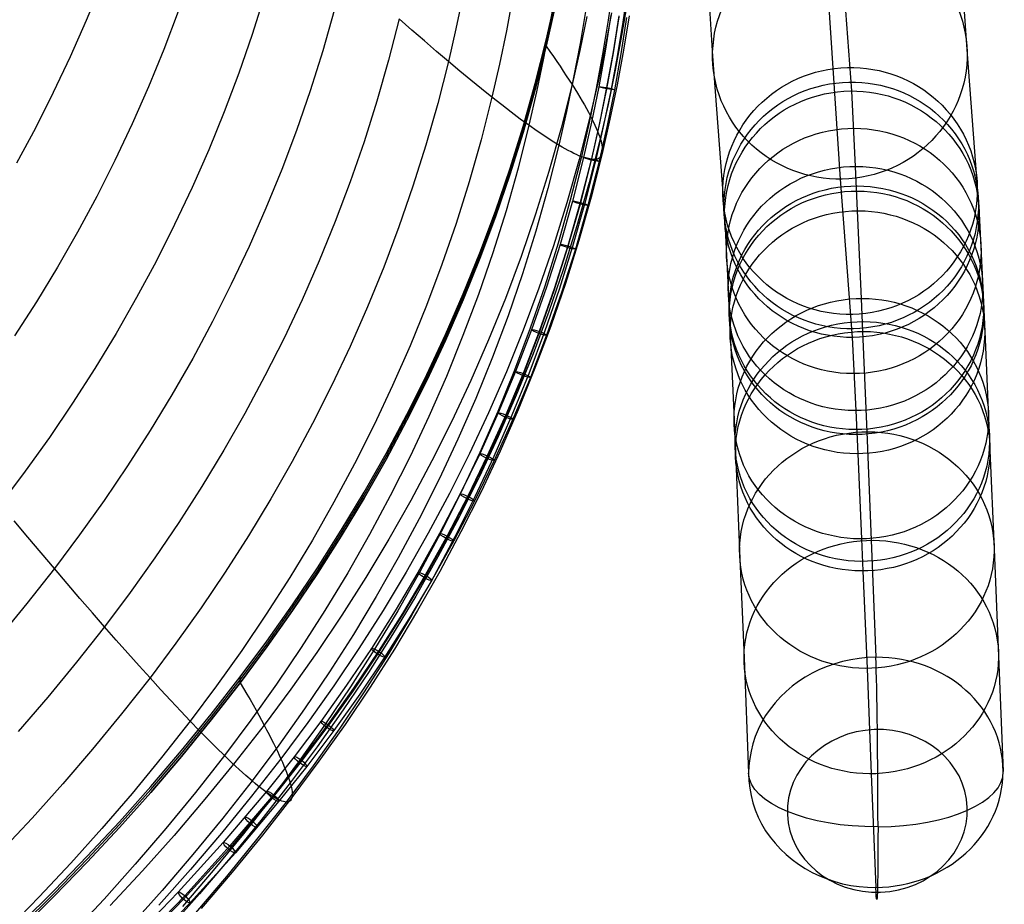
# Model space of a CAD drawing. Extents: x -260 to 296, y -277 to 294.
# Tile 20 of 241: x 234 to 296, y -201 to -145. Entities that reach past the tile are written whole.
import ezdxf

# ---------------------------------------------------------------- set-up
doc = ezdxf.new("R2010")
doc.units = 0
doc.layers.add('PREDEFINITO', color=7, linetype='CONTINUOUS')

msp = doc.modelspace()

# ---------------------------------------------------------------- linework, layer by layer
at = {"layer": 'PREDEFINITO'}
for p, q in [((276.262, -132.104, 222.799), (277.288, -147.539, 151.979)), ((292.261, -132.01, 222.971), (293.285, -147.429, 152.226)), ((285.261, -139.695, 150.278), (286.013, -149.736, 109.155)), ((284.291, -139.899, 224.467), (285.312, -155.273, 153.927)), ((238.864, -142.994, 469.006), (237.92, -145.303, 469.359)), ((267.416, -143.44, 443.718), (267.061, -145.559, 443.958)), ((271.05, -143.127, 433.94), (270.731, -145.281, 434.147)), ((271.969, -143.251, 429.014), (271.648, -145.414, 429.202)), ((249.136, -143.709, 463.988), (248.356, -146.18, 464.35)), ((261.58, -143.76, 452.847), (261.151, -145.824, 453.113)), ((264.719, -143.861, 448.432), (264.327, -145.954, 448.686)), ((271.932, -144.094, 419.425), (271.57, -146.26, 419.573)), ((243.689, -144.75, 466.934), (242.792, -147.128, 467.292)), ((253.511, -144.678, 460.833), (252.788, -147.215, 461.193)), ((266.829, -146.552, 415.886), (267.312, -144.423, 415.798)), ((266.829, -146.737, 411.39), (267.312, -144.609, 411.302)), ((267.312, -144.794, 406.806), (266.829, -146.923, 406.894)), ((266.829, -146.923, 406.651), (267.312, -144.794, 406.563)), ((269.313, -144.619, 439.014), (268.955, -146.756, 439.238)), ((237.92, -145.303, 469.359), (236.914, -147.585, 469.709)), ((257.578, -145.199, 457.16), (256.916, -147.799, 457.513)), ((258.385, -145.909, 456.256), (257.578, -145.199, 457.16)), ((269.386, -145.052, 410.577), (268.943, -147.197, 410.685)), ((270.731, -145.281, 434.147), (270.371, -147.432, 434.354)), ((270.932, -144.825, 414.89), (270.53, -146.983, 415.018)), ((270.896, -144.975, 431.23), (270.538, -147.226, 431.362)), ((271.388, -145.075, 430.733), (271.028, -147.34, 430.865)), ((271.393, -145.021, 431.731), (271.034, -147.279, 431.863)), ((271.648, -145.414, 429.202), (271.287, -147.574, 429.39)), ((271.885, -145.121, 431.233), (271.524, -147.393, 431.366)), ((272.051, -145.016, 424.266), (271.689, -147.181, 424.434)), ((259.171, -146.595, 455.324), (258.385, -145.909, 456.256)), ((261.151, -145.824, 453.113), (260.679, -147.885, 453.379)), ((264.327, -145.954, 448.686), (263.893, -148.044, 448.94)), ((267.061, -145.559, 443.958), (266.665, -147.674, 444.198)), ((248.356, -146.18, 464.35), (247.51, -148.625, 464.709)), ((259.936, -147.253, 454.365), (259.171, -146.595, 455.324)), ((266.141, -149.274, 415.999), (266.829, -146.552, 415.886)), ((266.829, -146.923, 406.894), (266.829, -146.552, 415.886)), ((271.57, -146.26, 419.573), (271.167, -148.422, 419.721)), ((242.792, -147.128, 467.292), (241.831, -149.479, 467.646)), ((252.788, -147.215, 461.193), (251.996, -149.727, 461.548)), ((260.679, -147.885, 453.379), (259.936, -147.253, 454.365)), ((266.141, -149.46, 411.502), (266.829, -146.737, 411.39)), ((266.829, -146.923, 406.894), (266.142, -149.646, 407.006)), ((266.142, -149.646, 406.764), (266.829, -146.923, 406.651)), ((266.829, -146.923, 406.651), (267.058, -147.249, 407.148)), ((267.058, -147.249, 407.148), (267.28, -147.569, 407.651)), ((268.943, -147.197, 410.685), (268.456, -149.339, 410.792)), ((268.955, -146.756, 439.238), (268.555, -148.889, 439.462)), ((270.53, -146.983, 415.018), (270.085, -149.137, 415.146)), ((270.538, -147.226, 431.362), (270.134, -149.468, 431.51)), ((271.034, -147.279, 431.863), (270.628, -149.528, 432.012)), ((271.689, -147.181, 424.434), (271.285, -149.343, 424.602)), ((236.914, -147.585, 469.709), (235.847, -149.84, 470.054)), ((256.916, -147.799, 457.513), (256.183, -150.375, 457.862)), ((260.679, -147.885, 453.379), (260.009, -150.521, 453.718)), ((261.399, -148.489, 452.367), (260.679, -147.885, 453.379)), ((266.665, -147.674, 444.198), (266.226, -149.785, 444.437)), ((267.28, -147.569, 407.651), (267.495, -147.881, 408.16)), ((267.495, -147.881, 408.16), (267.702, -148.187, 408.675)), ((270.371, -147.432, 434.354), (269.969, -149.579, 434.56)), ((271.028, -147.34, 430.865), (270.621, -149.596, 431.014)), ((271.287, -147.574, 429.39), (270.884, -149.731, 429.577)), ((271.524, -147.393, 431.366), (271.116, -149.656, 431.516)), ((277.288, -147.539, 151.979), (278.036, -157.533, 111.046)), ((293.285, -147.429, 152.226), (294.034, -157.426, 111.284)), ((262.096, -149.065, 451.332), (261.399, -148.489, 452.367)), ((263.893, -148.044, 448.94), (263.416, -150.13, 449.193)), ((267.702, -148.187, 408.675), (267.902, -148.485, 409.196)), ((267.902, -148.485, 409.196), (268.094, -148.777, 409.722)), ((271.167, -148.422, 419.721), (270.72, -150.58, 419.868)), ((247.51, -148.625, 464.709), (246.598, -151.045, 465.063)), ((262.769, -149.612, 450.273), (262.096, -149.065, 451.332)), ((268.094, -148.777, 409.722), (268.279, -149.062, 410.255)), ((268.555, -148.889, 439.462), (268.114, -151.018, 439.685)), ((268.279, -149.062, 410.255), (268.456, -149.339, 410.792)), ((270.085, -149.137, 415.146), (269.596, -151.287, 415.273)), ((241.831, -149.479, 467.646), (240.807, -151.802, 467.996)), ((251.996, -149.727, 461.548), (251.136, -152.212, 461.9)), ((263.416, -150.13, 449.193), (262.769, -149.612, 450.273)), ((265.38, -151.971, 416.11), (266.141, -149.274, 415.999)), ((265.38, -152.157, 411.614), (266.141, -149.46, 411.502)), ((266.142, -149.646, 407.006), (265.38, -152.343, 407.118)), ((265.38, -152.343, 406.876), (266.142, -149.646, 406.764)), ((268.456, -149.339, 410.792), (267.765, -152.078, 410.93)), ((268.456, -149.339, 410.792), (268.626, -149.609, 411.336)), ((268.626, -149.609, 411.336), (268.788, -149.871, 411.884)), ((269.969, -149.579, 434.56), (269.525, -151.722, 434.765)), ((270.134, -149.468, 431.51), (269.681, -151.699, 431.676)), ((270.621, -149.596, 431.014), (270.165, -151.842, 431.181)), ((270.628, -149.528, 432.012), (270.174, -151.766, 432.178)), ((270.884, -149.731, 429.577), (270.439, -151.884, 429.764)), ((271.116, -149.656, 431.516), (270.659, -151.908, 431.683)), ((271.285, -149.343, 424.602), (270.839, -151.501, 424.77)), ((286.013, -149.736, 109.155), (286.25, -154.473, 92.051)), ((235.847, -149.84, 470.054), (234.722, -152.066, 470.395)), ((256.183, -150.375, 457.862), (255.38, -152.925, 458.208)), ((263.416, -150.13, 449.193), (262.738, -152.798, 449.517)), ((264.038, -150.617, 448.092), (263.416, -150.13, 449.193)), ((266.226, -149.785, 444.437), (265.745, -151.893, 444.676)), ((268.788, -149.871, 411.884), (268.942, -150.126, 412.437)), ((268.942, -150.126, 412.437), (269.089, -150.374, 412.995)), ((269.089, -150.374, 412.995), (269.227, -150.614, 413.558)), ((260.009, -150.521, 453.718), (259.266, -153.133, 454.055)), ((264.634, -151.073, 446.971), (264.038, -150.617, 448.092)), ((269.227, -150.614, 413.558), (269.358, -150.846, 414.125)), ((269.358, -150.846, 414.125), (269.481, -151.07, 414.697)), ((270.72, -150.58, 419.868), (270.231, -152.734, 420.016)), ((246.598, -151.045, 465.063), (245.62, -153.437, 465.414)), ((265.203, -151.499, 445.832), (264.634, -151.073, 446.971)), ((265.745, -151.893, 444.676), (265.203, -151.499, 445.832)), ((268.114, -151.018, 439.685), (267.629, -153.144, 439.908)), ((269.596, -151.287, 415.273), (268.901, -154.038, 415.436)), ((269.481, -151.07, 414.697), (269.596, -151.287, 415.273)), ((269.596, -151.287, 415.273), (269.704, -151.496, 415.853)), ((269.704, -151.496, 415.853), (269.803, -151.697, 416.438)), ((270.839, -151.501, 424.77), (270.349, -153.655, 424.937)), ((234.722, -152.066, 470.395), (233.537, -154.263, 470.731)), ((240.807, -151.802, 467.996), (239.722, -154.098, 468.342)), ((251.136, -152.212, 461.9), (250.21, -154.672, 462.248)), ((264.545, -154.641, 416.22), (265.38, -151.971, 416.11)), ((264.546, -154.827, 411.724), (265.38, -152.157, 411.614)), ((265.745, -151.893, 444.676), (265.061, -154.589, 444.982)), ((266.259, -152.255, 443.505), (265.745, -151.893, 444.676)), ((267.765, -152.078, 410.93), (266.998, -154.792, 411.066)), ((269.525, -151.722, 434.765), (269.038, -153.862, 434.971)), ((269.681, -151.699, 431.676), (269.179, -153.918, 431.86)), ((270.165, -151.842, 431.181), (269.66, -154.075, 431.366)), ((270.174, -151.766, 432.178), (269.671, -153.991, 432.362)), ((269.803, -151.697, 416.438), (269.894, -151.89, 417.025)), ((269.894, -151.89, 417.025), (269.977, -152.075, 417.617)), ((270.439, -151.884, 429.764), (269.949, -154.033, 429.951)), ((269.977, -152.075, 417.617), (270.053, -152.252, 418.212)), ((270.659, -151.908, 431.683), (270.152, -154.149, 431.869)), ((262.738, -152.798, 449.517), (261.988, -155.441, 449.838)), ((265.38, -152.343, 407.118), (264.546, -155.013, 407.228)), ((264.546, -155.013, 406.987), (265.38, -152.343, 406.876)), ((266.745, -152.584, 442.319), (266.259, -152.255, 443.505)), ((267.202, -152.881, 441.119), (266.745, -152.584, 442.319)), ((270.231, -152.734, 420.016), (269.534, -155.49, 420.204)), ((270.053, -152.252, 418.212), (270.12, -152.421, 418.81)), ((270.12, -152.421, 418.81), (270.179, -152.582, 419.412)), ((270.179, -152.582, 419.412), (270.231, -152.734, 420.016)), ((270.231, -152.734, 420.016), (270.274, -152.879, 420.623)), ((245.62, -153.437, 465.414), (244.579, -155.801, 465.761)), ((255.38, -152.925, 458.208), (254.508, -155.448, 458.55)), ((259.266, -153.133, 454.055), (258.453, -155.718, 454.388)), ((267.629, -153.144, 439.908), (266.94, -155.863, 440.193)), ((267.629, -153.144, 439.908), (267.202, -152.881, 441.119)), ((267.832, -153.263, 439.298), (267.629, -153.144, 439.908)), ((268.027, -153.374, 438.686), (267.832, -153.263, 439.298)), ((268.214, -153.477, 438.072), (268.027, -153.374, 438.686)), ((268.394, -153.571, 437.455), (268.214, -153.477, 438.072)), ((270.274, -152.879, 420.623), (270.309, -153.015, 421.233)), ((270.309, -153.015, 421.233), (270.336, -153.142, 421.845)), ((270.336, -153.142, 421.845), (270.354, -153.262, 422.46)), ((270.354, -153.262, 422.46), (270.365, -153.373, 423.076)), ((270.368, -153.475, 423.695), (270.362, -153.569, 424.315)), ((270.365, -153.373, 423.076), (270.368, -153.475, 423.695)), ((239.722, -154.098, 468.342), (238.576, -156.365, 468.683)), ((268.901, -154.038, 415.436), (268.132, -156.762, 415.598)), ((269.038, -153.862, 434.971), (268.344, -156.598, 435.234)), ((268.567, -153.656, 436.837), (268.394, -153.571, 437.455)), ((269.179, -153.918, 431.86), (268.483, -156.662, 432.113)), ((268.731, -153.733, 436.216), (268.567, -153.656, 436.837)), ((268.889, -153.802, 435.594), (268.731, -153.733, 436.216)), ((269.038, -153.862, 434.971), (268.889, -153.802, 435.594)), ((269.66, -154.075, 431.366), (268.959, -156.839, 431.621)), ((269.671, -153.991, 432.362), (268.972, -156.745, 432.617)), ((269.179, -153.913, 434.346), (269.038, -153.862, 434.971)), ((269.313, -153.956, 433.72), (269.179, -153.913, 434.346)), ((269.949, -154.033, 429.951), (269.253, -156.782, 430.19)), ((269.439, -153.99, 433.093), (269.313, -153.956, 433.72)), ((269.557, -154.016, 432.466), (269.439, -153.99, 433.093)), ((269.667, -154.033, 431.838), (269.557, -154.016, 432.466)), ((270.349, -153.655, 424.937), (269.652, -156.41, 425.151)), ((269.769, -154.042, 431.209), (269.667, -154.033, 431.838)), ((269.863, -154.042, 430.58), (269.769, -154.042, 431.209)), ((269.949, -154.033, 429.951), (269.863, -154.042, 430.58)), ((270.027, -154.016, 429.322), (269.949, -154.033, 429.951)), ((270.097, -153.99, 428.694), (270.027, -154.016, 429.322)), ((270.159, -153.955, 428.066), (270.097, -153.99, 428.694)), ((270.213, -153.912, 427.438), (270.159, -153.955, 428.066)), ((270.259, -153.861, 426.811), (270.213, -153.912, 427.438)), ((270.297, -153.801, 426.185), (270.259, -153.861, 426.811)), ((270.327, -153.732, 425.561), (270.297, -153.801, 426.185)), ((270.349, -153.655, 424.937), (270.327, -153.732, 425.561)), ((270.362, -153.569, 424.315), (270.349, -153.655, 424.937)), ((250.21, -154.672, 462.248), (249.217, -157.103, 462.593)), ((263.639, -157.284, 416.329), (264.545, -154.641, 416.22)), ((265.061, -154.589, 444.982), (264.303, -157.259, 445.285)), ((270.152, -154.149, 431.869), (269.449, -156.922, 432.125)), ((286.25, -154.473, 92.051), (286.377, -157.266, 82.851)), ((263.64, -157.47, 411.833), (264.546, -154.827, 411.724)), ((264.546, -155.013, 407.228), (263.64, -157.655, 407.337)), ((263.64, -157.655, 407.097), (264.546, -155.013, 406.987)), ((266.998, -154.792, 411.066), (266.159, -157.478, 411.201)), ((285.312, -155.273, 153.927), (286.057, -165.223, 113.175)), ((244.579, -155.801, 465.761), (243.476, -158.137, 466.103)), ((254.508, -155.448, 458.55), (253.568, -157.945, 458.889)), ((258.453, -155.718, 454.388), (257.569, -158.276, 454.718)), ((261.988, -155.441, 449.838), (261.165, -158.058, 450.155)), ((266.94, -155.863, 440.193), (266.176, -158.556, 440.475)), ((269.534, -155.49, 420.204), (268.762, -158.22, 420.391)), ((238.576, -156.365, 468.683), (237.371, -158.603, 469.02)), ((269.652, -156.41, 425.151), (268.88, -159.139, 425.363)), ((249.217, -157.103, 462.593), (248.159, -159.507, 462.933)), ((268.132, -156.762, 415.598), (267.288, -159.46, 415.758)), ((268.344, -156.598, 435.234), (267.576, -159.309, 435.494)), ((268.483, -156.662, 432.113), (267.706, -159.382, 432.396)), ((268.959, -156.839, 431.621), (268.177, -159.578, 431.906)), ((268.972, -156.745, 432.617), (268.193, -159.474, 432.9)), ((269.253, -156.782, 430.19), (268.482, -159.505, 430.427)), ((269.449, -156.922, 432.125), (268.663, -159.669, 432.41)), ((262.663, -159.898, 416.437), (263.639, -157.284, 416.329)), ((262.663, -160.084, 411.941), (263.64, -157.47, 411.833)), ((263.64, -157.655, 407.337), (262.663, -160.27, 407.445)), ((262.663, -160.27, 407.205), (263.64, -157.655, 407.097)), ((264.303, -157.259, 445.285), (263.472, -159.903, 445.584)), ((266.159, -157.478, 411.201), (265.247, -160.137, 411.335)), ((278.036, -157.533, 111.046), (278.269, -162.194, 94.216)), ((286.377, -157.266, 82.851), (286.621, -162.77, 66.2)), ((294.034, -157.426, 111.284), (294.268, -162.1, 94.402)), ((243.476, -158.137, 466.103), (242.311, -160.444, 466.441)), ((253.568, -157.945, 458.889), (252.561, -160.414, 459.224)), ((257.569, -158.276, 454.718), (256.617, -160.808, 455.044)), ((261.165, -158.058, 450.155), (260.271, -160.647, 450.47)), ((268.762, -158.22, 420.391), (267.916, -160.923, 420.576)), ((237.371, -158.603, 469.02), (236.107, -160.81, 469.352)), ((266.176, -158.556, 440.475), (265.339, -161.223, 440.755)), ((248.159, -159.507, 462.933), (247.038, -161.881, 463.269)), ((267.288, -159.46, 415.758), (266.372, -162.129, 415.916)), ((267.576, -159.309, 435.494), (266.735, -161.993, 435.751)), ((267.706, -159.382, 432.396), (266.849, -162.074, 432.706)), ((268.177, -159.578, 431.906), (267.314, -162.289, 432.218)), ((268.193, -159.474, 432.9), (267.333, -162.175, 433.212)), ((268.482, -159.505, 430.427), (267.638, -162.201, 430.661)), ((268.663, -159.669, 432.41), (267.798, -162.39, 432.724)), ((268.88, -159.139, 425.363), (268.034, -161.842, 425.573)), ((261.617, -162.483, 416.544), (262.663, -159.898, 416.437)), ((261.617, -162.669, 412.048), (262.663, -160.084, 411.941)), ((262.663, -160.27, 407.445), (261.617, -162.855, 407.551)), ((261.617, -162.855, 407.313), (262.663, -160.27, 407.205)), ((263.472, -159.903, 445.584), (262.57, -162.52, 445.881)), ((265.247, -160.137, 411.335), (264.264, -162.767, 411.467)), ((236.107, -160.81, 469.352), (234.787, -162.986, 469.68)), ((242.311, -160.444, 466.441), (241.085, -162.721, 466.775)), ((252.561, -160.414, 459.224), (251.488, -162.854, 459.555)), ((256.617, -160.808, 455.044), (255.597, -163.31, 455.366)), ((260.271, -160.647, 450.47), (259.308, -163.209, 450.781)), ((265.339, -161.223, 440.755), (264.43, -163.862, 441.032)), ((267.916, -160.923, 420.576), (266.998, -163.597, 420.759)), ((247.038, -161.881, 463.269), (245.855, -164.226, 463.601)), ((266.372, -162.129, 415.916), (265.385, -164.77, 416.072)), ((266.735, -161.993, 435.751), (265.821, -164.649, 436.007)), ((266.849, -162.074, 432.706), (265.914, -164.738, 433.043)), ((268.034, -161.842, 425.573), (267.115, -164.516, 425.781)), ((294.268, -162.1, 94.402), (294.393, -164.852, 85.34)), ((241.085, -162.721, 466.775), (239.8, -164.967, 467.105)), ((260.503, -165.039, 416.649), (261.617, -162.483, 416.544)), ((260.503, -165.224, 412.153), (261.617, -162.669, 412.048)), ((262.57, -162.52, 445.881), (261.598, -165.109, 446.174)), ((267.314, -162.289, 432.218), (266.373, -164.971, 432.558)), ((267.333, -162.175, 433.212), (266.395, -164.848, 433.55)), ((267.638, -162.201, 430.661), (266.72, -164.869, 430.893)), ((267.798, -162.39, 432.724), (266.853, -165.081, 433.064)), ((278.269, -162.194, 94.216), (278.395, -164.949, 85.143)), ((234.787, -162.986, 469.68), (233.41, -165.131, 470.003)), ((251.488, -162.854, 459.555), (250.351, -165.265, 459.882)), ((255.597, -163.31, 455.366), (254.51, -165.784, 455.685)), ((259.308, -163.209, 450.781), (258.276, -165.743, 451.088)), ((261.617, -162.855, 407.551), (260.503, -165.41, 407.657)), ((260.503, -165.41, 407.419), (261.617, -162.855, 407.313)), ((264.264, -162.767, 411.467), (263.211, -165.368, 411.598)), ((286.621, -162.77, 66.2), (286.711, -164.85, 60.332)), ((264.43, -163.862, 441.032), (263.45, -166.473, 441.305)), ((266.998, -163.597, 420.759), (266.008, -166.244, 420.94)), ((245.855, -164.226, 463.601), (244.61, -166.54, 463.929)), ((267.115, -164.516, 425.781), (266.124, -167.162, 425.987)), ((239.8, -164.967, 467.105), (238.457, -167.181, 467.429)), ((259.322, -167.563, 416.753), (260.503, -165.039, 416.649)), ((259.322, -167.749, 412.257), (260.503, -165.224, 412.153)), ((261.598, -165.109, 446.174), (260.557, -167.669, 446.465)), ((265.385, -164.77, 416.072), (264.327, -167.382, 416.227)), ((265.821, -164.649, 436.007), (264.835, -167.277, 436.259)), ((265.914, -164.738, 433.043), (264.903, -167.371, 433.406)), ((266.373, -164.971, 432.558), (265.355, -167.621, 432.923)), ((266.395, -164.848, 433.55), (265.38, -167.49, 433.914)), ((266.72, -164.869, 430.893), (265.731, -167.508, 431.122)), ((266.853, -165.081, 433.064), (265.832, -167.74, 433.431)), ((278.395, -164.949, 85.143), (278.635, -170.375, 68.727)), ((286.057, -165.223, 113.175), (286.287, -169.822, 96.567)), ((286.711, -164.85, 60.332), (286.977, -171.15, 43.709)), ((294.393, -164.852, 85.34), (294.633, -170.275, 68.935)), ((250.351, -165.265, 459.882), (249.15, -167.645, 460.205)), ((254.51, -165.784, 455.685), (253.358, -168.229, 456)), ((258.276, -165.743, 451.088), (257.177, -168.247, 451.392)), ((260.503, -165.41, 407.657), (259.322, -167.934, 407.761)), ((259.322, -167.934, 407.523), (260.503, -165.41, 407.419)), ((263.211, -165.368, 411.598), (262.089, -167.939, 411.727)), ((263.45, -166.473, 441.305), (262.401, -169.054, 441.576)), ((266.008, -166.244, 420.94), (264.948, -168.86, 421.119)), ((244.61, -166.54, 463.929), (243.305, -168.823, 464.252)), ((238.457, -167.181, 467.429), (237.057, -169.363, 467.749)), ((249.15, -167.645, 460.205), (247.887, -169.995, 460.523)), ((258.075, -170.056, 416.856), (259.322, -167.563, 416.753)), ((260.557, -167.669, 446.465), (259.447, -170.199, 446.751)), ((264.327, -167.382, 416.227), (263.2, -169.963, 416.38)), ((264.835, -167.277, 436.259), (263.78, -169.876, 436.508)), ((264.903, -167.371, 433.406), (263.818, -169.969, 433.793)), ((265.355, -167.621, 432.923), (264.262, -170.237, 433.313)), ((265.38, -167.49, 433.914), (264.291, -170.096, 434.303)), ((265.731, -167.508, 431.122), (264.672, -170.118, 431.349)), ((266.124, -167.162, 425.987), (265.064, -169.778, 426.19)), ((253.358, -168.229, 456), (252.142, -170.642, 456.311)), ((257.177, -168.247, 451.392), (256.012, -170.721, 451.693)), ((258.075, -170.241, 412.36), (259.322, -167.749, 412.257)), ((259.322, -167.934, 407.761), (258.075, -170.427, 407.864)), ((258.075, -170.427, 407.627), (259.322, -167.934, 407.523)), ((262.089, -167.939, 411.727), (260.9, -170.479, 411.854)), ((265.832, -167.74, 433.431), (264.736, -170.364, 433.822)), ((243.305, -168.823, 464.252), (241.94, -171.074, 464.571)), ((264.948, -168.86, 421.119), (263.818, -171.447, 421.296)), ((237.057, -169.363, 467.749), (235.6, -171.512, 468.064)), ((262.401, -169.054, 441.576), (261.283, -171.606, 441.844)), ((247.887, -169.995, 460.523), (246.563, -172.313, 460.838)), ((256.763, -172.516, 416.958), (258.075, -170.056, 416.856)), ((263.2, -169.963, 416.38), (262.006, -172.513, 416.531)), ((263.78, -169.876, 436.508), (262.656, -172.444, 436.755)), ((263.818, -169.969, 433.793), (262.659, -172.533, 434.205)), ((264.291, -170.096, 434.303), (263.129, -172.669, 434.715)), ((264.672, -170.118, 431.349), (263.544, -172.698, 431.574)), ((265.064, -169.778, 426.19), (263.934, -172.364, 426.391)), ((286.287, -169.822, 96.567), (286.411, -172.535, 87.632)), ((252.142, -170.642, 456.311), (250.862, -173.024, 456.618)), ((256.012, -170.721, 451.693), (254.783, -173.164, 451.989)), ((256.763, -172.702, 412.462), (258.075, -170.241, 412.36)), ((258.075, -170.427, 407.864), (256.763, -172.887, 407.965)), ((256.763, -172.887, 407.729), (258.075, -170.427, 407.627)), ((259.447, -170.199, 446.751), (258.271, -172.699, 447.035)), ((260.9, -170.479, 411.854), (259.645, -172.987, 411.98)), ((264.262, -170.237, 433.313), (263.096, -172.817, 433.727)), ((264.736, -170.364, 433.822), (263.566, -172.953, 434.238)), ((278.635, -170.375, 68.727), (278.724, -172.426, 62.942)), ((294.633, -170.275, 68.935), (294.722, -172.324, 63.153)), ((241.94, -171.074, 464.571), (240.518, -173.293, 464.885)), ((286.977, -171.15, 43.709), (287.257, -177.971, 27.314)), ((235.6, -171.512, 468.064), (234.089, -173.628, 468.375)), ((261.283, -171.606, 441.844), (260.098, -174.127, 442.108)), ((263.818, -171.447, 421.296), (262.621, -174.002, 421.471)), ((246.563, -172.313, 460.838), (245.179, -174.598, 461.148)), ((255.388, -174.944, 417.058), (256.763, -172.516, 416.958)), ((262.006, -172.513, 416.531), (260.745, -175.032, 416.68)), ((262.659, -172.533, 434.205), (261.43, -175.06, 434.639)), ((262.656, -172.444, 436.755), (261.464, -174.981, 436.998)), ((263.934, -172.364, 426.391), (262.736, -174.918, 426.589)), ((278.724, -172.426, 62.942), (278.986, -178.637, 46.552)), ((286.411, -172.535, 87.632), (286.648, -177.88, 71.462)), ((294.722, -172.324, 63.153), (294.984, -178.531, 46.774)), ((250.862, -173.024, 456.618), (249.521, -175.374, 456.921)), ((254.783, -173.164, 451.989), (253.489, -175.575, 452.282)), ((255.388, -175.129, 412.562), (256.763, -172.702, 412.462)), ((256.763, -172.887, 407.965), (255.388, -175.314, 408.066)), ((255.388, -175.314, 407.83), (256.763, -172.887, 407.729)), ((258.271, -172.699, 447.035), (257.03, -175.167, 447.315)), ((259.645, -172.987, 411.98), (258.325, -175.463, 412.105)), ((263.096, -172.817, 433.727), (261.859, -175.361, 434.164)), ((263.129, -172.669, 434.715), (261.896, -175.204, 435.151)), ((263.566, -172.953, 434.238), (262.325, -175.505, 434.676)), ((263.544, -172.698, 431.574), (262.348, -175.247, 431.795)), ((234.089, -173.628, 468.375), (232.524, -175.709, 468.68)), ((240.518, -173.293, 464.885), (239.039, -175.477, 465.195)), ((260.098, -174.127, 442.108), (258.847, -176.617, 442.369)), ((262.621, -174.002, 421.471), (261.357, -176.525, 421.644)), ((245.179, -174.598, 461.148), (243.736, -176.85, 461.453)), ((253.951, -177.337, 417.157), (255.388, -174.944, 417.058)), ((253.951, -177.522, 412.661), (255.388, -175.129, 412.562)), ((260.745, -175.032, 416.68), (259.419, -177.517, 416.827)), ((261.43, -175.06, 434.639), (260.132, -177.547, 435.095)), ((261.464, -174.981, 436.998), (260.206, -177.487, 437.239)), ((262.736, -174.918, 426.589), (261.471, -177.441, 426.785)), ((239.039, -175.477, 465.195), (237.503, -177.627, 465.499)), ((249.521, -175.374, 456.921), (248.119, -177.691, 457.22)), ((253.489, -175.575, 452.282), (252.132, -177.954, 452.571)), ((255.388, -175.314, 408.066), (253.95, -177.707, 408.164)), ((253.95, -177.707, 407.929), (255.388, -175.314, 407.83)), ((257.03, -175.167, 447.315), (255.724, -177.603, 447.591)), ((258.325, -175.463, 412.105), (256.941, -177.905, 412.227)), ((261.859, -175.361, 434.164), (260.553, -177.863, 434.623)), ((261.896, -175.204, 435.151), (260.594, -177.699, 435.608)), ((262.325, -175.505, 434.676), (261.014, -178.015, 435.136)), ((262.348, -175.247, 431.795), (261.085, -177.763, 432.014)), ((234.245, -177.769, 467.314), (233.391, -176.749, 468.016)), ((243.736, -176.85, 461.453), (242.235, -179.068, 461.754)), ((258.847, -176.617, 442.369), (257.531, -179.074, 442.627)), ((261.357, -176.525, 421.644), (260.027, -179.015, 421.814)), ((252.452, -179.695, 417.254), (253.951, -177.337, 417.157)), ((252.452, -179.88, 412.758), (253.951, -177.522, 412.661)), ((255.724, -177.603, 447.591), (254.354, -180.007, 447.863)), ((259.419, -177.517, 416.827), (258.028, -179.969, 416.973)), ((260.132, -177.547, 435.095), (258.766, -179.994, 435.571)), ((260.206, -177.487, 437.239), (258.883, -179.96, 437.476)), ((261.471, -177.441, 426.785), (260.141, -179.931, 426.979)), ((235.086, -178.767, 466.575), (234.245, -177.769, 467.314)), ((237.503, -177.627, 465.499), (235.914, -179.743, 465.799)), ((248.119, -177.691, 457.22), (246.658, -179.974, 457.514)), ((252.132, -177.954, 452.571), (250.715, -180.299, 452.855)), ((253.95, -177.707, 408.164), (252.452, -180.066, 408.262)), ((252.452, -180.066, 408.027), (253.95, -177.707, 407.929)), ((256.941, -177.905, 412.227), (255.494, -180.312, 412.348)), ((260.553, -177.863, 434.623), (259.178, -180.325, 435.102)), ((260.594, -177.699, 435.608), (259.223, -180.154, 436.086)), ((261.014, -178.015, 435.136), (259.636, -180.486, 435.617)), ((261.085, -177.763, 432.014), (259.757, -180.248, 432.23)), ((286.648, -177.88, 71.462), (286.735, -179.9, 65.763)), ((287.257, -177.971, 27.314), (287.55, -185.324, 11.126)), ((235.914, -179.743, 465.799), (235.086, -178.767, 466.575)), ((278.986, -178.637, 46.552), (279.262, -185.362, 30.389)), ((294.984, -178.531, 46.774), (295.26, -185.252, 30.623)), ((242.235, -179.068, 461.754), (240.678, -181.251, 462.05)), ((257.531, -179.074, 442.627), (256.151, -181.497, 442.881)), ((260.027, -179.015, 421.814), (258.633, -181.472, 421.983)), ((235.914, -179.743, 465.799), (234.18, -181.942, 466.11)), ((236.726, -180.695, 464.986), (235.914, -179.743, 465.799)), ((246.658, -179.974, 457.514), (245.137, -182.223, 457.804)), ((250.893, -182.017, 417.35), (252.452, -179.695, 417.254)), ((250.893, -182.203, 412.854), (252.452, -179.88, 412.758)), ((252.452, -180.066, 408.262), (250.893, -182.388, 408.358)), ((250.893, -182.388, 408.123), (252.452, -180.066, 408.027)), ((254.354, -180.007, 447.863), (252.923, -182.376, 448.132)), ((258.028, -179.969, 416.973), (256.575, -182.387, 417.116)), ((258.766, -179.994, 435.571), (257.335, -182.399, 436.067)), ((258.883, -179.96, 437.476), (257.495, -182.4, 437.711)), ((260.141, -179.931, 426.979), (258.746, -182.387, 427.169)), ((286.735, -179.9, 65.763), (286.993, -186.019, 49.618)), ((237.522, -181.622, 464.138), (236.726, -180.695, 464.986)), ((250.715, -180.299, 452.855), (249.236, -182.61, 453.136)), ((255.494, -180.312, 412.348), (253.985, -182.685, 412.468)), ((259.178, -180.325, 435.102), (257.738, -182.746, 435.601)), ((259.223, -180.154, 436.086), (257.787, -182.567, 436.584)), ((259.636, -180.486, 435.617), (258.191, -182.914, 436.118)), ((259.757, -180.248, 432.23), (258.365, -182.698, 432.443)), ((240.678, -181.251, 462.05), (239.065, -183.399, 462.342)), ((234.18, -181.942, 466.11), (232.399, -184.102, 466.416)), ((238.302, -182.524, 463.257), (237.522, -181.622, 464.138)), ((256.151, -181.497, 442.881), (254.709, -183.887, 443.132)), ((258.633, -181.472, 421.983), (257.176, -183.894, 422.148)), ((239.065, -183.399, 462.342), (238.302, -182.524, 463.257)), ((245.137, -182.223, 457.804), (243.56, -184.436, 458.089)), ((249.275, -184.489, 412.948), (250.893, -182.203, 412.854)), ((250.893, -182.388, 408.358), (249.275, -184.674, 408.452)), ((249.275, -184.674, 408.218), (250.893, -182.388, 408.123)), ((249.276, -184.303, 417.444), (250.893, -182.017, 417.35)), ((252.923, -182.376, 448.132), (251.431, -184.712, 448.397)), ((256.575, -182.387, 417.116), (255.059, -184.769, 417.257)), ((257.335, -182.399, 436.067), (255.839, -184.761, 436.582)), ((257.495, -182.4, 437.711), (256.045, -184.805, 437.942)), ((257.787, -182.567, 436.584), (256.287, -184.937, 437.101)), ((258.746, -182.387, 427.169), (257.288, -184.809, 427.358)), ((249.236, -182.61, 453.136), (247.699, -184.886, 453.412)), ((253.985, -182.685, 412.468), (252.416, -185.022, 412.585)), ((257.738, -182.746, 435.601), (256.234, -185.122, 436.119)), ((258.191, -182.914, 436.118), (256.681, -185.298, 436.638)), ((258.365, -182.698, 432.443), (256.909, -185.114, 432.653)), ((239.065, -183.399, 462.342), (237.306, -185.632, 462.645)), ((239.809, -184.246, 461.394), (239.065, -183.399, 462.342)), ((240.535, -185.065, 460.416), (239.809, -184.246, 461.394)), ((247.6, -186.552, 417.537), (249.276, -184.303, 417.444)), ((254.709, -183.887, 443.132), (253.206, -186.242, 443.378)), ((257.176, -183.894, 422.148), (255.657, -186.281, 422.312)), ((243.56, -184.436, 458.089), (241.926, -186.613, 458.369)), ((247.699, -184.886, 453.412), (246.104, -187.126, 453.684)), ((247.6, -186.737, 413.041), (249.275, -184.489, 412.948)), ((249.275, -184.674, 408.452), (247.6, -186.923, 408.545)), ((247.6, -186.923, 408.311), (249.275, -184.674, 408.218)), ((251.431, -184.712, 448.397), (249.879, -187.011, 448.657)), ((252.416, -185.022, 412.585), (250.788, -187.322, 412.701)), ((255.059, -184.769, 417.257), (253.483, -187.115, 417.396)), ((255.839, -184.761, 436.582), (254.282, -187.079, 437.114)), ((256.045, -184.805, 437.942), (254.533, -187.176, 438.169)), ((256.287, -184.937, 437.101), (254.724, -187.263, 437.635)), ((257.288, -184.809, 427.358), (255.768, -187.195, 427.543)), ((237.306, -185.632, 462.645), (235.499, -187.825, 462.942)), ((241.241, -185.854, 459.407), (240.535, -185.065, 460.416)), ((256.234, -185.122, 436.119), (254.667, -187.454, 436.655)), ((256.681, -185.298, 436.638), (255.109, -187.637, 437.175)), ((256.909, -185.114, 432.653), (255.392, -187.495, 432.86)), ((279.262, -185.362, 30.389), (279.551, -192.612, 14.429)), ((295.26, -185.252, 30.623), (295.549, -192.497, 14.673)), ((241.926, -186.613, 458.369), (241.241, -185.854, 459.407)), ((253.206, -186.242, 443.378), (251.642, -188.562, 443.622)), ((255.657, -186.281, 422.312), (254.077, -188.632, 422.473)), ((286.993, -186.019, 49.618), (287.265, -192.643, 33.697)), ((241.926, -186.613, 458.369), (240.144, -188.877, 458.661)), ((242.591, -187.341, 457.304), (241.926, -186.613, 458.369)), ((245.773, -188.89, 417.633), (247.6, -186.552, 417.537)), ((245.773, -189.075, 413.137), (247.6, -186.737, 413.041)), ((247.6, -186.923, 408.545), (247.6, -186.552, 417.537)), ((243.234, -188.037, 456.212), (242.591, -187.341, 457.304)), ((246.104, -187.126, 453.684), (244.452, -189.33, 453.952)), ((247.6, -186.923, 408.545), (245.773, -189.261, 408.641)), ((245.773, -189.261, 408.408), (247.6, -186.923, 408.311)), ((247.6, -186.923, 408.311), (247.812, -187.284, 408.852)), ((247.812, -187.284, 408.852), (248.017, -187.637, 409.4)), ((249.879, -187.011, 448.657), (248.268, -189.275, 448.914)), ((250.788, -187.322, 412.701), (249.102, -189.584, 412.814)), ((253.483, -187.115, 417.396), (251.848, -189.425, 417.533)), ((254.282, -187.079, 437.114), (252.664, -189.351, 437.663)), ((254.533, -187.176, 438.169), (252.96, -189.51, 438.393)), ((254.667, -187.454, 436.655), (253.039, -189.739, 437.207)), ((254.724, -187.263, 437.635), (253.101, -189.542, 438.185)), ((255.392, -187.495, 432.86), (253.813, -189.84, 433.064)), ((255.768, -187.195, 427.543), (254.187, -189.545, 427.726)), ((235.499, -187.825, 462.942), (233.647, -189.978, 463.234)), ((243.854, -188.7, 455.094), (243.234, -188.037, 456.212)), ((248.017, -187.637, 409.4), (248.215, -187.982, 409.954)), ((248.215, -187.982, 409.954), (248.406, -188.319, 410.514)), ((255.109, -187.637, 437.175), (253.476, -189.93, 437.729)), ((244.452, -189.33, 453.952), (243.854, -188.7, 455.094)), ((248.406, -188.319, 410.514), (248.59, -188.648, 411.08)), ((248.59, -188.648, 411.08), (248.768, -188.969, 411.652)), ((251.642, -188.562, 443.622), (250.019, -190.845, 443.861)), ((254.077, -188.632, 422.473), (252.437, -190.946, 422.631)), ((240.144, -188.877, 458.661), (238.315, -191.101, 458.948)), ((244.452, -189.33, 453.952), (242.65, -191.621, 454.23)), ((243.897, -191.186, 417.728), (245.773, -188.89, 417.633)), ((243.897, -191.372, 413.232), (245.773, -189.075, 413.137)), ((245.773, -189.261, 408.641), (243.897, -191.557, 408.736)), ((243.897, -191.557, 408.504), (245.773, -189.261, 408.408)), ((245.026, -189.926, 452.787), (244.452, -189.33, 453.952)), ((248.268, -189.275, 448.914), (246.601, -191.502, 449.166)), ((248.768, -188.969, 411.652), (248.938, -189.281, 412.231)), ((248.938, -189.281, 412.231), (249.102, -189.584, 412.814)), ((252.664, -189.351, 437.663), (250.987, -191.577, 438.227)), ((245.575, -190.487, 451.6), (245.026, -189.926, 452.787)), ((249.102, -189.584, 412.814), (247.263, -191.937, 412.932)), ((249.102, -189.584, 412.814), (249.258, -189.879, 413.403)), ((249.258, -189.879, 413.403), (249.408, -190.165, 413.998)), ((251.848, -189.425, 417.533), (250.154, -191.696, 417.668)), ((252.96, -189.51, 438.393), (251.329, -191.808, 438.614)), ((253.039, -189.739, 437.207), (251.352, -191.978, 437.774)), ((253.101, -189.542, 438.185), (251.418, -191.775, 438.751)), ((253.476, -189.93, 437.729), (251.784, -192.176, 438.298)), ((253.813, -189.84, 433.064), (252.176, -192.148, 433.264)), ((254.187, -189.545, 427.726), (252.547, -191.859, 427.905)), ((246.101, -191.012, 450.393), (245.575, -190.487, 451.6)), ((249.408, -190.165, 413.998), (249.55, -190.443, 414.598)), ((249.55, -190.443, 414.598), (249.685, -190.711, 415.202)), ((238.315, -191.101, 458.948), (236.438, -193.284, 459.229)), ((241.973, -193.441, 417.821), (243.897, -191.186, 417.728)), ((246.601, -191.502, 449.166), (246.101, -191.012, 450.393)), ((250.019, -190.845, 443.861), (248.339, -193.09, 444.097)), ((249.685, -190.711, 415.202), (249.813, -190.971, 415.812)), ((249.813, -190.971, 415.812), (249.934, -191.222, 416.426)), ((249.934, -191.222, 416.426), (250.048, -191.464, 417.045)), ((252.437, -190.946, 422.631), (250.739, -193.222, 422.787)), ((242.65, -191.621, 454.23), (240.799, -193.872, 454.503)), ((241.973, -193.626, 413.325), (243.897, -191.372, 413.232)), ((243.897, -191.557, 408.736), (241.973, -193.812, 408.829)), ((241.973, -193.812, 408.597), (243.897, -191.557, 408.504)), ((246.601, -191.502, 449.166), (244.782, -193.817, 449.429)), ((247.075, -191.955, 447.922), (246.601, -191.502, 449.166)), ((250.154, -191.696, 417.668), (248.306, -194.058, 417.808)), ((250.987, -191.577, 438.227), (249.253, -193.754, 438.806)), ((251.329, -191.808, 438.614), (249.639, -194.068, 438.831)), ((251.418, -191.775, 438.751), (249.679, -193.96, 439.331)), ((250.048, -191.464, 417.045), (250.154, -191.696, 417.668)), ((250.154, -191.696, 417.668), (250.253, -191.92, 418.295)), ((247.263, -191.937, 412.932), (245.375, -194.247, 413.048)), ((247.523, -192.371, 446.662), (247.075, -191.955, 447.922)), ((247.944, -192.749, 445.386), (247.523, -192.371, 446.662)), ((251.352, -191.978, 437.774), (249.609, -194.168, 438.356)), ((251.784, -192.176, 438.298), (250.034, -194.373, 438.882)), ((250.253, -191.92, 418.295), (250.344, -192.134, 418.926)), ((250.344, -192.134, 418.926), (250.429, -192.339, 419.561)), ((250.429, -192.339, 419.561), (250.506, -192.534, 420.199)), ((252.176, -192.148, 433.264), (250.48, -194.418, 433.462)), ((252.547, -191.859, 427.905), (250.848, -194.134, 428.082)), ((248.339, -193.09, 444.097), (247.944, -192.749, 445.386)), ((250.506, -192.534, 420.199), (250.575, -192.72, 420.842)), ((250.575, -192.72, 420.842), (250.637, -192.897, 421.487)), ((250.637, -192.897, 421.487), (250.692, -193.064, 422.135)), ((250.692, -193.064, 422.135), (250.739, -193.222, 422.787)), ((287.265, -192.643, 33.697), (287.55, -199.784, 17.975)), ((236.438, -193.284, 459.229), (234.517, -195.426, 459.505)), ((240.003, -195.653, 417.913), (241.973, -193.441, 417.821)), ((240.003, -195.839, 413.416), (241.973, -193.626, 413.325)), ((248.339, -193.09, 444.097), (246.506, -195.425, 444.341)), ((248.526, -193.246, 443.447), (248.339, -193.09, 444.097)), ((248.706, -193.393, 442.795), (248.526, -193.246, 443.447)), ((248.879, -193.53, 442.14), (248.706, -193.393, 442.795)), ((249.045, -193.657, 441.483), (248.879, -193.53, 442.14)), ((250.739, -193.222, 422.787), (248.887, -195.588, 422.949)), ((249.204, -193.774, 440.823), (249.045, -193.657, 441.483)), ((250.739, -193.222, 422.787), (250.779, -193.37, 423.441)), ((250.779, -193.37, 423.441), (250.811, -193.508, 424.098)), ((250.811, -193.508, 424.098), (250.836, -193.637, 424.757)), ((250.836, -193.637, 424.757), (250.853, -193.756, 425.418)), ((240.799, -193.872, 454.503), (238.902, -196.082, 454.772)), ((241.973, -193.812, 408.829), (240.003, -196.024, 408.92)), ((240.003, -196.024, 408.689), (241.973, -193.812, 408.597)), ((244.782, -193.817, 449.429), (242.914, -196.091, 449.687)), ((245.375, -194.247, 413.048), (243.438, -196.516, 413.162)), ((248.306, -194.058, 417.808), (246.41, -196.378, 417.945)), ((249.253, -193.754, 438.806), (246.531, -196.966, 439.704)), ((249.609, -194.168, 438.356), (246.873, -197.395, 439.258)), ((249.679, -193.96, 439.331), (246.949, -197.181, 440.232)), ((249.639, -194.068, 438.831), (247.795, -196.418, 439.057)), ((250.848, -194.134, 428.082), (248.995, -196.501, 428.266)), ((249.356, -193.882, 440.161), (249.204, -193.774, 440.823)), ((249.501, -193.98, 439.497), (249.356, -193.882, 440.161)), ((249.639, -194.068, 438.831), (249.501, -193.98, 439.497)), ((249.769, -194.146, 438.164), (249.639, -194.068, 438.831)), ((249.892, -194.215, 437.495), (249.769, -194.146, 438.164)), ((250.009, -194.274, 436.825), (249.892, -194.215, 437.495)), ((250.117, -194.322, 436.153), (250.009, -194.274, 436.825)), ((250.219, -194.361, 435.481), (250.117, -194.322, 436.153)), ((250.766, -194.315, 430.095), (250.723, -194.356, 430.767)), ((250.801, -194.265, 429.423), (250.766, -194.315, 430.095)), ((250.828, -194.205, 428.752), (250.801, -194.265, 429.423)), ((250.848, -194.134, 428.082), (250.828, -194.205, 428.752)), ((250.861, -194.055, 427.414), (250.848, -194.134, 428.082)), ((250.853, -193.756, 425.418), (250.863, -193.865, 426.082)), ((250.866, -193.965, 426.747), (250.861, -194.055, 427.414)), ((250.863, -193.865, 426.082), (250.866, -193.965, 426.747)), ((250.034, -194.373, 438.882), (247.291, -197.61, 439.787)), ((250.48, -194.418, 433.462), (248.63, -196.779, 433.667)), ((250.313, -194.39, 434.809), (250.219, -194.361, 435.481)), ((250.4, -194.409, 434.135), (250.313, -194.39, 434.809)), ((250.48, -194.418, 433.462), (250.4, -194.409, 434.135)), ((250.552, -194.417, 432.788), (250.48, -194.418, 433.462)), ((250.616, -194.407, 432.114), (250.552, -194.417, 432.788)), ((250.674, -194.386, 431.44), (250.616, -194.407, 432.114)), ((250.723, -194.356, 430.767), (250.674, -194.386, 431.44)), ((234.517, -195.426, 459.505), (232.551, -197.527, 459.776)), ((246.506, -195.425, 444.341), (244.624, -197.719, 444.582)), ((238.902, -196.082, 454.772), (236.959, -198.25, 455.035)), ((237.987, -197.823, 418.002), (240.003, -195.653, 417.913)), ((237.987, -198.009, 413.506), (240.003, -195.839, 413.416)), ((240.003, -196.024, 408.92), (237.987, -198.194, 409.01)), ((237.987, -198.194, 408.779), (240.003, -196.024, 408.689)), ((242.914, -196.091, 449.687), (240.998, -198.324, 449.94)), ((248.887, -195.588, 422.949), (246.985, -197.913, 423.108)), ((243.438, -196.516, 413.162), (241.455, -198.742, 413.274)), ((246.41, -196.378, 417.945), (244.464, -198.656, 418.08)), ((247.795, -196.418, 439.057), (245.903, -198.727, 439.278)), ((248.63, -196.779, 433.667), (246.73, -199.098, 433.868)), ((248.995, -196.501, 428.266), (247.093, -198.825, 428.447)), ((246.531, -196.966, 439.704), (243.704, -200.079, 440.624)), ((246.873, -197.395, 439.258), (244.034, -200.523, 440.183)), ((246.949, -197.181, 440.232), (244.114, -200.303, 441.155)), ((235.927, -199.951, 418.09), (237.987, -197.823, 418.002)), ((235.927, -200.136, 413.594), (237.987, -198.009, 413.506)), ((244.624, -197.719, 444.582), (242.694, -199.97, 444.818)), ((247.291, -197.61, 439.787), (244.443, -200.747, 440.714)), ((246.985, -197.913, 423.108), (245.035, -200.195, 423.264)), ((236.959, -198.25, 455.035), (234.97, -200.377, 455.293)), ((237.987, -198.194, 409.01), (235.927, -200.322, 409.098)), ((235.927, -200.322, 408.867), (237.987, -198.194, 408.779)), ((240.998, -198.324, 449.94), (239.036, -200.514, 450.188)), ((244.464, -198.656, 418.08), (242.472, -200.891, 418.212)), ((241.455, -198.742, 413.274), (239.426, -200.925, 413.384)), ((245.903, -198.727, 439.278), (243.962, -200.993, 439.496)), ((246.73, -199.098, 433.868), (244.782, -201.374, 434.066)), ((247.093, -198.825, 428.447), (245.142, -201.106, 428.624)), ((234.97, -200.377, 455.293), (232.939, -202.462, 455.546)), ((233.824, -202.035, 418.176), (235.927, -199.951, 418.09)), ((233.824, -202.221, 413.68), (235.927, -200.136, 413.594)), ((235.927, -200.322, 409.098), (233.824, -202.406, 409.184)), ((233.824, -202.406, 408.954), (235.927, -200.322, 408.867)), ((239.036, -200.514, 450.188), (237.029, -202.663, 450.432)), ((242.694, -199.97, 444.818), (240.717, -202.18, 445.05)), ((243.704, -200.079, 440.624), (240.719, -203.149, 441.581)), ((244.114, -200.303, 441.155), (241.121, -203.381, 442.115)), ((245.035, -200.195, 423.264), (243.038, -202.434, 423.417)), ((244.034, -200.523, 440.183), (241.035, -203.606, 441.145)), ((244.443, -200.747, 440.714), (241.436, -203.839, 441.678))]:
    msp.add_line(p, q, dxfattribs=at)
at = {"layer": 'PREDEFINITO', "extrusion": (-0.016623, 0.227963, 0.973528)}
msp.add_circle((-273.805, 198.164, 109.713), 8, dxfattribs=at)
at = {"layer": 'PREDEFINITO', "extrusion": (-0.018303, 0.244096, 0.969578)}
msp.add_circle((-273.463, 200.195, 70.029), 8, dxfattribs=at)
at = {"layer": 'PREDEFINITO', "extrusion": (-0.017595, 0.247252, 0.968792)}
msp.add_circle((-274.137, 199.401, 65.935), 8, dxfattribs=at)
at = {"layer": 'PREDEFINITO', "extrusion": (-0.187878, -0.979774, 0.068889)}
msp.add_circle((293.949, 423.88, 125.419), 0.5, dxfattribs=at)
at = {"layer": 'PREDEFINITO', "extrusion": (-0.016093, 0.251195, 0.967803)}
msp.add_circle((-275.381, 197.778, 63.425), 8, dxfattribs=at)
at = {"layer": 'PREDEFINITO', "extrusion": (-0.012759, 0.267161, 0.963567)}
msp.add_circle((-278.212, 194.378, 52.481), 8, dxfattribs=at)
at = {"layer": 'PREDEFINITO', "extrusion": (-0.230645, -0.969386, 0.084225)}
msp.add_circle((297.996, 422.966, 123.495), 0.5, dxfattribs=at)
at = {"layer": 'PREDEFINITO', "extrusion": (-0.012842, 0.282192, 0.959272)}
msp.add_circle((-278.602, 194.507, 41.035), 8, dxfattribs=at)
at = {"layer": 'PREDEFINITO', "extrusion": (-0.013185, 0.289612, 0.957053)}
msp.add_circle((-278.598, 194.808, 35.287), 8, dxfattribs=at)
at = {"layer": 'PREDEFINITO', "extrusion": (-0.013284, 0.291534, 0.956468)}
msp.add_circle((-278.591, 194.888, 33.803), 8, dxfattribs=at)
at = {"layer": 'PREDEFINITO', "extrusion": (-0.259232, -0.961192, 0.094386)}
msp.add_circle((300.515, 422.512, 121.769), 0.5, dxfattribs=at)
at = {"layer": 'PREDEFINITO', "extrusion": (-0.013517, 0.298791, 0.954223)}
msp.add_circle((-278.649, 195.037, 28.197), 8, dxfattribs=at)
at = {"layer": 'PREDEFINITO', "extrusion": (-0.287506, -0.952082, 0.104305)}
msp.add_circle((302.85, 422.202, 119.879), 0.5, dxfattribs=at)
at = {"layer": 'PREDEFINITO', "extrusion": (-0.014303, 0.328794, 0.944293)}
msp.add_circle((-278.961, 195.101, 4.895), 8, dxfattribs=at)
at = {"layer": 'PREDEFINITO', "extrusion": (-0.014497, 0.336234, 0.941667)}
msp.add_circle((-279.032, 195.015, -0.932), 8, dxfattribs=at)
at = {"layer": 'PREDEFINITO', "extrusion": (-0.34231, -0.931485, 0.123125)}
msp.add_circle((306.918, 422.014, 115.745), 0.5, dxfattribs=at)
at = {"layer": 'PREDEFINITO', "extrusion": (-0.014578, 0.339336, 0.940552)}
msp.add_circle((-279.06, 194.967, -3.373), 8, dxfattribs=at)
at = {"layer": 'PREDEFINITO', "extrusion": (-0.368824, -0.920076, 0.132022)}
msp.add_circle((308.658, 422.127, 113.511), 0.5, dxfattribs=at)
at = {"layer": 'PREDEFINITO', "extrusion": (-0.394711, -0.907989, 0.140567)}
msp.add_circle((310.207, 422.374, 111.175), 0.5, dxfattribs=at)
at = {"layer": 'PREDEFINITO', "extrusion": (-0.015363, 0.369257, 0.9292)}
msp.add_circle((-279.313, 194.128, -26.993), 8, dxfattribs=at)
at = {"layer": 'PREDEFINITO', "extrusion": (-0.419987, -0.895255, 0.148763)}
msp.add_circle((311.569, 422.749, 108.741), 0.5, dxfattribs=at)
at = {"layer": 'PREDEFINITO', "extrusion": (-0.444644, -0.88191, 0.156609)}
msp.add_circle((312.749, 423.246, 106.213), 0.5, dxfattribs=at)
at = {"layer": 'PREDEFINITO', "extrusion": (-0.46866, -0.86801, 0.164061)}
msp.add_circle((313.75, 423.865, 103.581), 0.5, dxfattribs=at)
at = {"layer": 'PREDEFINITO', "extrusion": (-0.016127, 0.398875, 0.916864)}
msp.add_circle((-279.54, 192.581, -50.577), 8, dxfattribs=at)
at = {"layer": 'PREDEFINITO', "extrusion": (-0.492074, -0.853565, 0.171144)}
msp.add_circle((314.577, 424.599, 100.85), 0.5, dxfattribs=at)
at = {"layer": 'PREDEFINITO', "extrusion": (-0.537051, -0.823194, 0.184192)}
msp.add_circle((315.724, 426.387, 95.111), 0.5, dxfattribs=at)
at = {"layer": 'PREDEFINITO', "extrusion": (-0.57956, -0.79107, 0.195753)}
msp.add_circle((316.222, 428.559, 89.03), 0.5, dxfattribs=at)
at = {"layer": 'PREDEFINITO', "extrusion": (0.016861, -0.427965, -0.903638)}
msp.add_circle((279.747, 190.325, 79.763), 5.657, dxfattribs=at)
at = {"layer": 'PREDEFINITO', "extrusion": (-0.599955, -0.774373, 0.201)}
msp.add_circle((316.237, 429.777, 85.855), 0.5, dxfattribs=at)
at = {"layer": 'PREDEFINITO', "extrusion": (-0.619631, -0.757421, 0.205842)}
msp.add_circle((316.103, 431.065, 82.634), 0.5, dxfattribs=at)
at = {"layer": 'PREDEFINITO', "extrusion": (-0.632302, -0.746092, 0.208666)}
msp.add_circle((315.936, 431.967, 80.672), 0.5, dxfattribs=at)
at = {"layer": 'PREDEFINITO', "extrusion": (-0.644611, -0.734733, 0.211293)}
msp.add_circle((315.716, 432.888, 78.707), 0.5, dxfattribs=at)
at = {"layer": 'PREDEFINITO', "extrusion": (-0.668533, -0.711597, 0.216087)}
msp.add_circle((315.11, 434.807, 74.665), 0.5, dxfattribs=at)
at = {"layer": 'PREDEFINITO', "extrusion": (-0.016861, 0.427965, 0.903638)}
for start, end in [(267.9603, 87.96109), (87.96109, 267.9603)]:
    msp.add_arc((-279.747, 190.325, -74.106), 8, start, end, dxfattribs=at)
at = {"layer": 'PREDEFINITO', "extrusion": (0.999858, 0.007217, 0.015238)}
msp.add_arc((-194.625, 10.189, 286.341), 8, 244.65451, 334.65429, dxfattribs=at)
at = {"layer": 'PREDEFINITO', "extrusion": (-3.2779e-13, 0.903766, -0.428026)}
msp.add_arc((-287.55, -69.268, -180.252), 8, 269.03391, 359.0337, dxfattribs=at)
at = {"layer": 'PREDEFINITO', "extrusion": (3.08408e-13, -0.903766, 0.428026)}
msp.add_arc((287.55, -69.268, 180.252), 8, 270.96609, 0.96587, dxfattribs=at)
at = {"layer": 'PREDEFINITO', "extrusion": (-0.999858, -0.007217, -0.015238)}
msp.add_arc((194.625, 10.189, -286.341), 8, 295.34549, 25.34527, dxfattribs=at)

doc.saveas('drawing.dxf')
